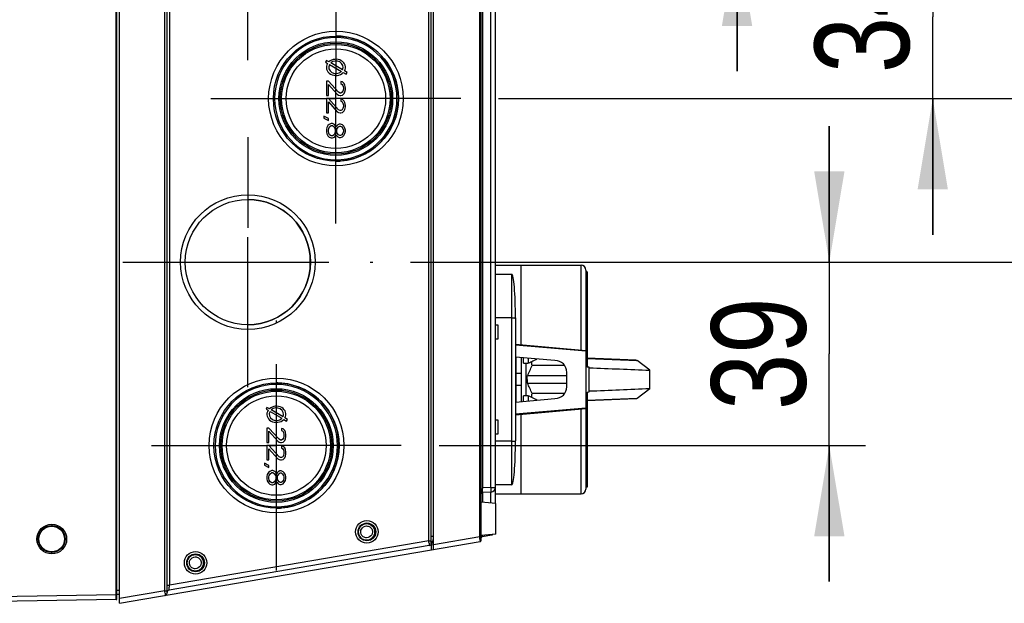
# Model space of a CAD drawing. Header units: inches. Extents: x 0 to 82.7, y 0 to 58.5.
# Tile 32 of 67: x 35.4 to 43.5, y 44.1 to 48.9. Entities that reach past the tile are written whole.
import ezdxf

# ---------------------------------------------------------------- set-up
doc = ezdxf.new("R2010")
doc.units = ezdxf.units.IN
doc.header["$LTSCALE"] = 4.547244
doc.header["$MEASUREMENT"] = 0
doc.linetypes.add('CENTER', pattern=[0.6, 0.375, -0.075, 0.075, -0.075])
doc.layers.get('0').update_dxf_attribs({"linetype": 'CONTINUOUS'})
doc.layers.add('DEFAULT_1', color=7, linetype='CENTER')
doc.styles.get("Standard").update_dxf_attribs({"font": 'txt', "width": 0.8})
doc.dimstyles.new('DIMSTYLE_1', dxfattribs={"dimtxt": 0.78125, "dimasz": 0.75, "dimexe": 0.18, "dimexo": 0.0625, "dimgap": 0.09, "dimtad": 1, "dimdec": 0, "dimzin": 4, "dimdsep": 46, "dimtxsty": 'STANDARD', "dimblk": '_FILLED', "dimblk1": '_FILLED', "dimblk2": '_FILLED', "dimcen": 0.09, "dimadec": 0, "dimazin": 0, "dimtfac": 1, "dimtdec": 0, "dimtofl": 0, "dimtmove": 0, "dimatfit": 3, "dimldrblk": '_FILLED', "dimfxl": 1, "dimtolj": 1, "dimtzin": 4, "dimarcsym": 0})

# ---------------------------------------------------------------- blocks, each defined once
blk = doc.blocks.new('_FILLED')
at = {"color": 0, "linetype": 'BYBLOCK'}
blk.add_solid([(0, 0), (-1, 0.167), (-1, -0.167)], dxfattribs=at)
blk = doc.blocks.new('*D18')
at = {"color": 7, "linetype": 'CONTINUOUS'}
for p, q in [((41.2932, 50.9827), (41.2932, 52.1077)), ((41.2932, 52.1077), (41.2932, 50.3069)), ((39.3193, 50.9827), (41.5932, 50.9827)), ((41.2932, 48.506), (41.2932, 50.3069)), ((38.5913, 49.631), (41.5932, 49.631)), ((41.2932, 49.631), (41.2932, 48.506))]:
    blk.add_line(p, q, dxfattribs=at)
at = {"color": 7, "linetype": 'CONTINUOUS', "xscale": 0.75, "yscale": 0.75, "zscale": 0.75}
for p, rotation in [((41.2932, 50.9827), 270), ((41.2932, 49.631), 90)]:
    blk.add_blockref('_FILLED', p, dxfattribs=dict(at, rotation=rotation))
at = {"color": 7, "linetype": 'CONTINUOUS', "insert": (40.3166, 50.3069), "char_height": 0.78125, "width": 1.25, "attachment_point": 2, "rotation": 90, "line_spacing_factor": 0.9}
blk.add_mtext('34', dxfattribs=at)
blk = doc.blocks.new('*D19')
at = {"color": 7, "linetype": 'CONTINUOUS'}
for p, q in [((42.9121, 49.631), (42.9121, 50.756)), ((42.9121, 50.756), (42.9121, 48.9552)), ((38.5913, 49.631), (43.2121, 49.631)), ((42.9121, 47.1543), (42.9121, 48.9552)), ((39.3196, 48.2793), (43.2121, 48.2793)), ((42.9121, 48.2793), (42.9121, 47.1543))]:
    blk.add_line(p, q, dxfattribs=at)
at = {"color": 7, "linetype": 'CONTINUOUS', "xscale": 0.75, "yscale": 0.75, "zscale": 0.75}
for p, rotation in [((42.9121, 49.631), 270), ((42.9121, 48.2793), 90)]:
    blk.add_blockref('_FILLED', p, dxfattribs=dict(at, rotation=rotation))
at = {"color": 7, "linetype": 'CONTINUOUS', "insert": (41.9356, 48.9552), "char_height": 0.78125, "width": 1.25, "attachment_point": 2, "rotation": 90, "line_spacing_factor": 0.9}
blk.add_mtext('34', dxfattribs=at)
blk = doc.blocks.new('*D20')
at = {"color": 7, "linetype": 'CONTINUOUS'}
for p, q in [((44.6217, 48.2793), (44.6217, 49.4043)), ((44.6217, 49.4043), (44.6217, 47.6035)), ((39.3196, 48.2793), (44.9217, 48.2793)), ((44.6217, 45.8026), (44.6217, 47.6035)), ((38.591, 46.9276), (44.9217, 46.9276)), ((44.6217, 46.9276), (44.6217, 45.8026))]:
    blk.add_line(p, q, dxfattribs=at)
at = {"color": 7, "linetype": 'CONTINUOUS', "xscale": 0.75, "yscale": 0.75, "zscale": 0.75}
for p, rotation in [((44.6217, 48.2793), 270), ((44.6217, 46.9276), 90)]:
    blk.add_blockref('_FILLED', p, dxfattribs=dict(at, rotation=rotation))
at = {"color": 7, "linetype": 'CONTINUOUS', "insert": (43.6451, 47.6035), "char_height": 0.78125, "width": 1.25, "attachment_point": 2, "rotation": 90, "line_spacing_factor": 0.9}
blk.add_mtext('34', dxfattribs=at)
blk = doc.blocks.new('*D21')
at = {"color": 7, "linetype": 'CONTINUOUS'}
for p, q in [((42.0564, 46.9276), (42.0564, 48.0526)), ((42.0564, 48.0526), (42.0564, 46.1691)), ((38.591, 46.9276), (42.3564, 46.9276)), ((42.0564, 44.2855), (42.0564, 46.1691)), ((38.8275, 45.4105), (42.3564, 45.4105)), ((42.0564, 45.4105), (42.0564, 44.2855))]:
    blk.add_line(p, q, dxfattribs=at)
at = {"color": 7, "linetype": 'CONTINUOUS', "xscale": 0.75, "yscale": 0.75, "zscale": 0.75}
for p, rotation in [((42.0564, 46.9276), 270), ((42.0564, 45.4105), 90)]:
    blk.add_blockref('_FILLED', p, dxfattribs=dict(at, rotation=rotation))
at = {"color": 7, "linetype": 'CONTINUOUS', "insert": (41.0798, 46.1691), "char_height": 0.78125, "width": 1.25, "attachment_point": 2, "rotation": 90, "line_spacing_factor": 0.9}
blk.add_mtext('39', dxfattribs=at)

msp = doc.modelspace()

# ---------------------------------------------------------------- linework, layer by layer
at = {"color": 7, "linetype": 'CONTINUOUS'}
for p, q in [((36.1605, 44.1387), (36.1605, 53.6005)), ((36.1841, 44.106), (36.1841, 53.6336)), ((36.1567, 44.1771), (36.1567, 53.5626)), ((36.5591, 44.2097), (36.5591, 53.5299)), ((36.5778, 44.1899), (36.5778, 53.5494)), ((36.5974, 53.4837), (36.5974, 44.2559)), ((38.7434, 44.6226), (38.7434, 53.117)), ((38.7629, 44.6027), (38.7629, 53.137)), ((38.7826, 44.5501), (38.7826, 53.1896)), ((39.1763, 44.6273), (39.1763, 53.1123)), ((39.1651, 44.655), (39.1651, 53.0846)), ((39.1875, 52.6783), (39.1875, 45.0613)), ((39.2571, 45.0649), (39.2571, 49.7881)), ((39.2944, 44.9323), (39.2944, 49.7881)), ((37.896, 48.5945), (37.8881, 48.5808)), ((37.8881, 48.5808), (37.9057, 48.5707)), ((37.9161, 48.5828), (37.896, 48.5945)), ((37.9218, 48.5613), (38.0194, 48.5047)), ((38.0288, 48.5175), (37.9312, 48.5741)), ((37.9736, 48.2637), (37.9736, 48.486)), ((38.0353, 48.4955), (38.0584, 48.4821)), ((38.0661, 48.4959), (38.0448, 48.5082)), ((38.0584, 48.4821), (38.0661, 48.4959)), ((37.9121, 48.4233), (37.8953, 48.4233)), ((37.8953, 48.4233), (37.8953, 48.3052)), ((37.9959, 48.3315), (37.9121, 48.4233)), ((37.9121, 48.3971), (37.9858, 48.3151)), ((37.9121, 48.3052), (37.9121, 48.3971)), ((38.0294, 48.4168), (38.016, 48.4201)), ((38.016, 48.4201), (38.016, 48.4037)), ((38.016, 48.4037), (38.026, 48.3971)), ((38.026, 48.3971), (38.0327, 48.3873)), ((38.0428, 48.4037), (38.0294, 48.4168)), ((38.0327, 48.3873), (38.0361, 48.3709)), ((38.0495, 48.3905), (38.0428, 48.4037)), ((38.0528, 48.3676), (38.0495, 48.3905)), ((37.8953, 48.3052), (37.9121, 48.3052)), ((37.9858, 48.3151), (37.9959, 48.3085)), ((38.0093, 48.3249), (37.9959, 48.3315)), ((37.9959, 48.3085), (38.0093, 48.3052)), ((38.016, 48.3249), (38.0093, 48.3249)), ((38.0093, 48.3052), (38.016, 48.3052)), ((38.026, 48.3315), (38.016, 48.3249)), ((38.016, 48.3052), (38.0294, 48.3085)), ((38.0327, 48.3413), (38.026, 48.3315)), ((38.0294, 48.3085), (38.0428, 48.3216)), ((38.0361, 48.3577), (38.0327, 48.3413)), ((38.0361, 48.3709), (38.0361, 48.3577)), ((38.0428, 48.3216), (38.0495, 48.3348)), ((38.0495, 48.3348), (38.0528, 48.3545)), ((38.0528, 48.3545), (38.0528, 48.3676)), ((37.9121, 48.279), (37.8953, 48.279)), ((37.8953, 48.279), (37.8953, 48.1609)), ((37.9736, 48.2793), (37.9121, 48.279)), ((37.9959, 48.1871), (37.9121, 48.279)), ((37.9121, 48.2527), (37.9858, 48.1707)), ((37.9121, 48.1609), (37.9121, 48.2527)), ((38.0294, 48.2724), (38.016, 48.2757)), ((38.016, 48.2757), (38.016, 48.2593)), ((38.016, 48.2593), (38.026, 48.2527)), ((38.026, 48.2527), (38.0327, 48.2429)), ((38.0428, 48.2593), (38.0294, 48.2724)), ((38.0327, 48.2429), (38.0361, 48.2265)), ((38.0361, 48.2265), (38.0361, 48.2134)), ((38.0495, 48.2462), (38.0428, 48.2593)), ((38.0528, 48.2232), (38.0495, 48.2462)), ((37.8953, 48.1609), (37.9121, 48.1609)), ((37.9858, 48.1707), (37.9959, 48.1642)), ((38.0093, 48.1806), (37.9959, 48.1871)), ((37.9959, 48.1642), (38.0093, 48.1609)), ((38.016, 48.1806), (38.0093, 48.1806)), ((38.0093, 48.1609), (38.016, 48.1609)), ((38.026, 48.1871), (38.016, 48.1806)), ((38.016, 48.1609), (38.0294, 48.1642)), ((38.0327, 48.197), (38.026, 48.1871)), ((38.0294, 48.1642), (38.0428, 48.1773)), ((38.0361, 48.2134), (38.0327, 48.197)), ((38.0428, 48.1773), (38.0495, 48.1904)), ((38.0495, 48.1904), (38.0528, 48.2101)), ((38.0528, 48.2101), (38.0528, 48.2232)), ((37.9121, 48.115), (37.8752, 48.1346)), ((37.8752, 48.1346), (37.8752, 48.1182)), ((37.8752, 48.1182), (37.9121, 48.0985)), ((37.9188, 48.0657), (37.9087, 48.0559)), ((37.9121, 48.0985), (37.9121, 48.115)), ((37.9355, 48.0723), (37.9188, 48.0657)), ((37.9456, 48.0723), (37.9355, 48.0723)), ((37.9623, 48.0657), (37.9456, 48.0723)), ((37.9724, 48.0526), (37.9623, 48.0657)), ((37.9891, 48.0625), (37.9791, 48.0526)), ((38.0026, 48.069), (37.9891, 48.0625)), ((38.0126, 48.069), (38.0026, 48.069)), ((38.0294, 48.0625), (38.0126, 48.069)), ((38.0394, 48.0526), (38.0294, 48.0625)), ((37.8987, 48.0395), (37.8953, 48.0231)), ((37.8953, 48.0231), (37.8953, 48.0034)), ((37.8953, 48.0034), (37.8987, 47.987)), ((37.9087, 48.0559), (37.8987, 48.0395)), ((37.8987, 47.987), (37.9087, 47.9706)), ((37.9121, 48.0198), (37.9154, 48.0329)), ((37.9121, 48.0067), (37.9121, 48.0198)), ((37.9154, 47.9936), (37.9121, 48.0067)), ((37.9154, 48.0329), (37.9221, 48.0461)), ((37.9221, 47.9804), (37.9154, 47.9936)), ((37.9221, 48.0461), (37.9355, 48.0559)), ((37.9355, 47.9706), (37.9221, 47.9804)), ((37.9355, 48.0559), (37.9456, 48.0559)), ((37.9456, 48.0559), (37.959, 48.0461)), ((37.959, 47.9804), (37.9456, 47.9706)), ((37.959, 48.0461), (37.9657, 48.0329)), ((37.9657, 47.9936), (37.959, 47.9804)), ((37.9657, 48.0329), (37.969, 48.0198)), ((37.969, 48.0067), (37.9657, 47.9936)), ((37.969, 48.0198), (37.969, 48.0067)), ((37.9757, 48.0461), (37.9724, 48.0526)), ((37.9724, 47.9739), (37.9757, 47.9804)), ((37.9791, 48.0526), (37.9757, 48.0461)), ((37.9757, 47.9804), (37.9791, 47.9739)), ((37.9824, 48.0198), (37.9858, 48.0329)), ((37.9824, 48.0067), (37.9824, 48.0198)), ((37.9858, 47.9936), (37.9824, 48.0067)), ((37.9858, 48.0329), (37.9959, 48.0461)), ((37.9959, 47.9804), (37.9858, 47.9936)), ((37.9959, 48.0461), (38.0059, 48.0526)), ((38.0059, 47.9739), (37.9959, 47.9804)), ((38.0059, 48.0526), (38.0126, 48.0526)), ((38.0126, 48.0526), (38.0227, 48.0461)), ((38.0227, 47.9804), (38.0126, 47.9739)), ((38.0227, 48.0461), (38.0327, 48.0329)), ((38.0327, 47.9936), (38.0227, 47.9804)), ((38.0327, 48.0329), (38.0361, 48.0198)), ((38.0361, 48.0067), (38.0327, 47.9936)), ((38.0361, 48.0198), (38.0361, 48.0067)), ((38.0495, 48.0362), (38.0394, 48.0526)), ((38.0394, 47.9739), (38.0495, 47.9903)), ((38.0528, 48.0198), (38.0495, 48.0362)), ((38.0495, 47.9903), (38.0528, 48.0067)), ((38.0528, 48.0067), (38.0528, 48.0198)), ((37.9087, 47.9706), (37.9188, 47.9608)), ((37.9188, 47.9608), (37.9355, 47.9542)), ((37.9456, 47.9706), (37.9355, 47.9706)), ((37.9355, 47.9542), (37.9456, 47.9542)), ((37.9456, 47.9542), (37.9623, 47.9608)), ((37.9623, 47.9608), (37.9724, 47.9739)), ((37.9791, 47.9739), (37.9891, 47.964)), ((37.9891, 47.964), (38.0026, 47.9575)), ((38.0026, 47.9575), (38.0126, 47.9575)), ((38.0126, 47.9739), (38.0059, 47.9739)), ((38.0126, 47.9575), (38.0294, 47.964)), ((38.0294, 47.964), (38.0394, 47.9739)), ((37.2451, 46.9276), (37.2451, 47.1343)), ((39.2944, 46.9013), (40.003, 46.9013)), ((39.507, 46.2434), (39.507, 46.9013)), ((40.003, 46.2), (40.003, 46.9013)), ((40.0424, 46.8619), (40.0424, 46.1966)), ((40.0542, 46.8462), (40.0424, 46.8462)), ((40.0542, 46.8462), (40.0542, 46.0596)), ((39.4282, 46.826), (39.2944, 46.826)), ((39.4282, 46.826), (39.4282, 45.0869)), ((39.4282, 46.466), (39.2944, 46.466)), ((39.4597, 46.4646), (39.4597, 45.4482)), ((39.2944, 46.4092), (39.3141, 46.4092)), ((39.3141, 46.4092), (39.3141, 46.2911)), ((39.3141, 46.2911), (39.2944, 46.2911)), ((39.4597, 46.2476), (40.0424, 46.1966)), ((39.4597, 46.2436), (40.0424, 46.1927)), ((40.0424, 46.1927), (40.0424, 45.7202)), ((39.7865, 46.1139), (39.4597, 46.1425)), ((39.4637, 46.1425), (39.4637, 45.7704)), ((39.5109, 45.7748), (39.5109, 46.138)), ((39.5267, 46.0918), (39.5267, 46.1367)), ((39.566, 46.1332), (39.566, 46.0918)), ((39.6172, 46.1165), (39.6357, 46.1259)), ((40.4571, 46.1161), (40.0542, 46.1337)), ((40.0542, 46.1306), (40.4658, 46.1127)), ((40.5706, 46.0334), (40.4658, 46.1127)), ((39.5267, 46.0918), (39.566, 46.0918)), ((39.5464, 46.0918), (39.5464, 45.821)), ((39.5692, 46.0933), (39.572, 46.0946)), ((39.8673, 46.0716), (39.5971, 46.0716)), ((40.07, 46.0589), (40.0542, 46.0596)), ((40.07, 45.854), (40.07, 46.0589)), ((39.5109, 46.0057), (39.4637, 46.0057)), ((39.8849, 45.986), (39.5589, 45.986)), ((39.8849, 45.8974), (39.8849, 46.0155)), ((39.5109, 45.9072), (39.4637, 45.9072)), ((39.5589, 45.9268), (39.8849, 45.9268)), ((40.5706, 45.8795), (40.4658, 45.8002)), ((39.4597, 45.7704), (39.7865, 45.799)), ((39.566, 45.821), (39.5267, 45.821)), ((39.5267, 45.7762), (39.5267, 45.821)), ((39.566, 45.821), (39.566, 45.7797)), ((39.572, 45.8182), (39.566, 45.821)), ((39.5777, 45.8155), (39.572, 45.8182)), ((39.8673, 45.8412), (39.5971, 45.8412)), ((40.0542, 45.8533), (40.07, 45.854)), ((40.0542, 45.8533), (40.0542, 45.0667)), ((40.4658, 45.8002), (40.0542, 45.7823)), ((40.4571, 45.7967), (40.0542, 45.7791)), ((37.4039, 45.7256), (37.396, 45.712)), ((37.396, 45.712), (37.4136, 45.7018)), ((37.424, 45.714), (37.4039, 45.7256)), ((37.5367, 45.6486), (37.4391, 45.7052)), ((40.0424, 45.7202), (39.4597, 45.6692)), ((39.4597, 45.6653), (40.0424, 45.7163)), ((40.003, 45.0116), (40.003, 45.7128)), ((40.0424, 45.7163), (40.0424, 45.0511)), ((37.4297, 45.6925), (37.5273, 45.6359)), ((37.5432, 45.6266), (37.5663, 45.6133)), ((37.574, 45.627), (37.5527, 45.6393)), ((37.5663, 45.6133), (37.574, 45.627)), ((39.2944, 45.6218), (39.3141, 45.6218)), ((39.3141, 45.6218), (39.3141, 45.5037)), ((39.507, 45.0116), (39.507, 45.6694)), ((37.42, 45.5545), (37.4032, 45.5545)), ((37.4032, 45.5545), (37.4032, 45.4364)), ((37.5037, 45.4626), (37.42, 45.5545)), ((37.5372, 45.5479), (37.5238, 45.5512)), ((37.5238, 45.5512), (37.5238, 45.5348)), ((37.5507, 45.5348), (37.5372, 45.5479)), ((37.42, 45.5283), (37.4937, 45.4462)), ((37.42, 45.4364), (37.42, 45.5283)), ((37.5171, 45.4561), (37.5037, 45.4626)), ((37.5238, 45.4561), (37.5171, 45.4561)), ((37.5238, 45.5348), (37.5339, 45.5283)), ((37.5339, 45.4626), (37.5238, 45.4561)), ((37.5339, 45.5283), (37.5406, 45.5184)), ((37.5406, 45.4725), (37.5339, 45.4626)), ((37.5406, 45.5184), (37.5439, 45.502)), ((37.5439, 45.4889), (37.5406, 45.4725)), ((37.5439, 45.502), (37.5439, 45.4889)), ((37.5574, 45.5217), (37.5507, 45.5348)), ((37.5507, 45.4528), (37.5574, 45.4659)), ((37.5607, 45.4987), (37.5574, 45.5217)), ((37.5574, 45.4659), (37.5607, 45.4856)), ((37.5607, 45.4856), (37.5607, 45.4987)), ((39.3141, 45.5037), (39.2944, 45.5037)), ((37.4032, 45.4364), (37.42, 45.4364)), ((37.42, 45.4101), (37.4032, 45.4101)), ((37.4032, 45.4101), (37.4032, 45.292)), ((37.4815, 45.4105), (37.42, 45.4101)), ((37.5037, 45.3183), (37.42, 45.4101)), ((37.42, 45.3839), (37.4937, 45.3019)), ((37.42, 45.292), (37.42, 45.3839)), ((37.4937, 45.4462), (37.5037, 45.4397)), ((37.5037, 45.4397), (37.5171, 45.4364)), ((37.5171, 45.4364), (37.5238, 45.4364)), ((37.5238, 45.4364), (37.5372, 45.4397)), ((37.5372, 45.4036), (37.5238, 45.4069)), ((37.5238, 45.4069), (37.5238, 45.3905)), ((37.5238, 45.3905), (37.5339, 45.3839)), ((37.5339, 45.3839), (37.5406, 45.3741)), ((37.5372, 45.4397), (37.5507, 45.4528)), ((37.5507, 45.3905), (37.5372, 45.4036)), ((37.5406, 45.3741), (37.5439, 45.3577)), ((37.5574, 45.3773), (37.5507, 45.3905)), ((37.5607, 45.3544), (37.5574, 45.3773)), ((39.4282, 45.4469), (39.2944, 45.4469)), ((37.4032, 45.292), (37.42, 45.292)), ((37.4937, 45.3019), (37.5037, 45.2953)), ((37.5171, 45.3117), (37.5037, 45.3183)), ((37.5037, 45.2953), (37.5171, 45.292)), ((37.5238, 45.3117), (37.5171, 45.3117)), ((37.5171, 45.292), (37.5238, 45.292)), ((37.5339, 45.3183), (37.5238, 45.3117)), ((37.5238, 45.292), (37.5372, 45.2953)), ((37.5406, 45.3281), (37.5339, 45.3183)), ((37.5372, 45.2953), (37.5507, 45.3084)), ((37.5439, 45.3445), (37.5406, 45.3281)), ((37.5439, 45.3577), (37.5439, 45.3445)), ((37.5507, 45.3084), (37.5574, 45.3216)), ((37.5574, 45.3216), (37.5607, 45.3413)), ((37.5607, 45.3413), (37.5607, 45.3544)), ((37.42, 45.2461), (37.3831, 45.2658)), ((37.3831, 45.2658), (37.3831, 45.2494)), ((37.3831, 45.2494), (37.42, 45.2297)), ((37.42, 45.2297), (37.42, 45.2461)), ((37.4066, 45.1706), (37.4032, 45.1542)), ((37.4032, 45.1542), (37.4032, 45.1346)), ((37.4032, 45.1346), (37.4066, 45.1182)), ((37.4166, 45.1871), (37.4066, 45.1706)), ((37.4267, 45.1969), (37.4166, 45.1871)), ((37.42, 45.151), (37.4233, 45.1641)), ((37.42, 45.1378), (37.42, 45.151)), ((37.4233, 45.1247), (37.42, 45.1378)), ((37.4233, 45.1641), (37.43, 45.1772)), ((37.4434, 45.2035), (37.4267, 45.1969)), ((37.43, 45.1772), (37.4434, 45.1871)), ((37.4535, 45.2035), (37.4434, 45.2035)), ((37.4434, 45.1871), (37.4535, 45.1871)), ((37.4702, 45.1969), (37.4535, 45.2035)), ((37.4535, 45.1871), (37.4669, 45.1772)), ((37.4669, 45.1772), (37.4736, 45.1641)), ((37.4803, 45.1838), (37.4702, 45.1969)), ((37.4736, 45.1641), (37.4769, 45.151)), ((37.4769, 45.1378), (37.4736, 45.1247)), ((37.4769, 45.151), (37.4769, 45.1378)), ((37.4836, 45.1772), (37.4803, 45.1838)), ((37.487, 45.1838), (37.4836, 45.1772)), ((37.497, 45.1936), (37.487, 45.1838)), ((37.4903, 45.151), (37.4937, 45.1641)), ((37.4903, 45.1378), (37.4903, 45.151)), ((37.4937, 45.1247), (37.4903, 45.1378)), ((37.4937, 45.1641), (37.5037, 45.1772)), ((37.5104, 45.2002), (37.497, 45.1936)), ((37.5037, 45.1772), (37.5138, 45.1838)), ((37.5205, 45.2002), (37.5104, 45.2002)), ((37.5138, 45.1838), (37.5205, 45.1838)), ((37.5372, 45.1936), (37.5205, 45.2002)), ((37.5205, 45.1838), (37.5305, 45.1772)), ((37.5305, 45.1772), (37.5406, 45.1641)), ((37.5473, 45.1838), (37.5372, 45.1936)), ((37.5406, 45.1641), (37.5439, 45.151)), ((37.5439, 45.1378), (37.5406, 45.1247)), ((37.5439, 45.151), (37.5439, 45.1378)), ((37.5574, 45.1674), (37.5473, 45.1838)), ((37.5607, 45.151), (37.5574, 45.1674)), ((37.5574, 45.1214), (37.5607, 45.1378)), ((37.5607, 45.1378), (37.5607, 45.151)), ((37.4066, 45.1182), (37.4166, 45.1017)), ((37.4166, 45.1017), (37.4267, 45.0919)), ((37.43, 45.1116), (37.4233, 45.1247)), ((37.4267, 45.0919), (37.4434, 45.0853)), ((37.4434, 45.1017), (37.43, 45.1116)), ((37.4535, 45.1017), (37.4434, 45.1017)), ((37.4434, 45.0853), (37.4535, 45.0853)), ((37.4669, 45.1116), (37.4535, 45.1017)), ((37.4535, 45.0853), (37.4702, 45.0919)), ((37.4736, 45.1247), (37.4669, 45.1116)), ((37.4702, 45.0919), (37.4803, 45.105)), ((37.4803, 45.105), (37.4836, 45.1116)), ((37.4836, 45.1116), (37.487, 45.105)), ((37.487, 45.105), (37.497, 45.0952)), ((37.5037, 45.1116), (37.4937, 45.1247)), ((37.497, 45.0952), (37.5104, 45.0886)), ((37.5138, 45.105), (37.5037, 45.1116)), ((37.5104, 45.0886), (37.5205, 45.0886)), ((37.5205, 45.105), (37.5138, 45.105)), ((37.5305, 45.1116), (37.5205, 45.105)), ((37.5205, 45.0886), (37.5372, 45.0952)), ((37.5406, 45.1247), (37.5305, 45.1116)), ((37.5372, 45.0952), (37.5473, 45.105)), ((37.5473, 45.105), (37.5574, 45.1214)), ((39.2571, 45.0649), (39.1875, 45.0613)), ((39.2571, 45.0649), (39.2944, 45.0649)), ((39.4282, 45.0869), (39.2944, 45.0869)), ((40.0542, 45.0667), (40.0424, 45.0667)), ((39.2571, 45.0256), (39.1875, 45.022)), ((39.1875, 45.022), (39.1875, 44.9417)), ((39.2571, 44.9356), (39.2571, 45.0256)), ((39.2944, 45.0116), (40.003, 45.0116)), ((39.2983, 44.932), (39.1763, 44.9427)), ((39.2983, 44.6777), (39.2983, 44.932)), ((35.6238, 44.7604), (35.6231, 44.7486)), ((38.7629, 44.662), (38.7824, 44.662)), ((39.1651, 44.655), (38.7826, 44.5897)), ((39.1651, 44.655), (39.1763, 44.655)), ((39.2983, 44.6777), (39.1763, 44.6671)), ((39.1861, 44.6584), (39.2616, 44.6713)), ((36.1841, 44.106), (39.1665, 44.6157)), ((38.7465, 44.5833), (36.5942, 44.2155)), ((38.7434, 44.6226), (36.5974, 44.2559)), ((38.7434, 44.6226), (38.7629, 44.6226)), ((38.745, 44.6029), (38.7465, 44.5836)), ((38.7554, 44.5873), (38.7658, 44.5891)), ((38.7826, 44.61), (38.7655, 44.6071)), ((38.7658, 44.5891), (38.7823, 44.5933)), ((38.7658, 44.5472), (38.7658, 44.5891)), ((38.7719, 44.6079), (38.7738, 44.6085)), ((38.7793, 44.6233), (38.7801, 44.6329)), ((38.7793, 44.6219), (38.7793, 44.6233)), ((38.7801, 44.6329), (38.7804, 44.6377)), ((35.6238, 44.5147), (35.6231, 44.5265)), ((36.5778, 44.2559), (36.5974, 44.2559)), ((36.5951, 44.2271), (36.5957, 44.2354)), ((36.5957, 44.2354), (36.5965, 44.2452)), ((36.5965, 44.2452), (36.5969, 44.2505)), ((36.5969, 44.2505), (36.5974, 44.2559)), ((36.1567, 44.1771), (34.3436, 44.1454)), ((36.1605, 44.1771), (36.1567, 44.1771)), ((36.1567, 44.1719), (36.1567, 44.1771)), ((36.1568, 44.1574), (36.1567, 44.1719)), ((36.1605, 44.2142), (36.1841, 44.2142)), ((36.1841, 44.1795), (36.1605, 44.1795)), ((36.5591, 44.2097), (36.1841, 44.1456)), ((36.5591, 44.2097), (36.5778, 44.2097)), ((36.5607, 44.1901), (36.5615, 44.1758)), ((36.5615, 44.1758), (36.5616, 44.1709)), ((36.1567, 44.1377), (34.3436, 44.106)), ((36.1567, 44.1377), (36.1605, 44.1387))]:
    msp.add_line(p, q, dxfattribs=at)
for centre, radius in [((37.9749, 48.2793), 0.5571), ((37.9746, 48.2793), 0.5177), ((37.9735, 48.2793), 0.4702), ((37.9736, 48.2793), 0.4591), ((37.9738, 48.2793), 0.4484), ((37.9741, 48.2793), 0.4114), ((37.2466, 46.9276), 0.5571), ((37.2462, 46.9276), 0.5177), ((37.4828, 45.4105), 0.5571), ((37.4825, 45.4105), 0.5177), ((37.4814, 45.4105), 0.4702), ((37.4815, 45.4105), 0.4591), ((37.4817, 45.4105), 0.4484), ((37.4819, 45.4105), 0.4114), ((35.6238, 44.6375), 0.1228), ((35.6231, 44.6375), 0.111), ((35.6231, 44.6375), 0.1063), ((38.2308, 44.6966), 0.0932), ((38.2307, 44.6966), 0.0735), ((36.8136, 44.4407), 0.0932), ((36.8134, 44.4407), 0.0735)]:
    msp.add_circle(centre, radius, dxfattribs=at)
for centre, radius, start, end in [((37.9736, 48.2806), 0.5164, 84.98003, 89.99263), ((37.9736, 48.2793), 0.5177, 275.00142, 84.99857), ((37.9735, 48.2793), 0.5059, 95.00063, 264.99938), ((37.9736, 48.2805), 0.5047, 84.9818, 95.0182), ((37.9735, 48.2793), 0.5059, 275.00063, 84.99937), ((37.9735, 48.2781), 0.5047, 264.9818, 275.0182), ((37.9736, 48.278), 0.5164, 270.00737, 275.01997), ((37.245, 46.9276), 0.5177, 270.00252, 89.99748), ((40.003, 46.8619), 0.0394, 0, 90), ((38.2657, 48.8678), 3.0655, 295.22263, 295.88243), ((37.2275, 45.9353), 2.3735, 3.2929, 4.11324), ((38.9396, 47.4772), 1.5201, 295.90927, 296.47259), ((39.7865, 46.0155), 0.0984, 0, 90), ((37.4814, 45.4105), 0.5059, 95.00063, 264.99938), ((37.4815, 45.4117), 0.5047, 84.9818, 95.0182), ((37.4815, 45.4118), 0.5164, 84.98003, 89.99263), ((37.4814, 45.4105), 0.5059, 275.00063, 84.99937), ((37.4815, 45.4105), 0.5177, 275.00142, 84.99857), ((39.7865, 45.8974), 0.0984, 270, 360), ((37.2275, 45.9776), 2.3735, 355.88676, 356.7071), ((41.6895, 45.0222), 2.5023, 179.10488, 179.22265), ((39.255, 45.0649), 0.0394, 273, 360), ((40.003, 45.0509), 0.0394, 270, 360), ((39.1881, 45.0102), 0.0118, 93, 180), ((37.4814, 45.4093), 0.5047, 264.9818, 275.0182), ((37.4815, 45.4092), 0.5164, 270.00737, 275.01997), ((38.2283, 44.6966), 0.0687, 135.00154, 224.99846), ((38.2282, 44.6966), 0.0687, 315.00154, 44.99846), ((36.9307, 44.5423), 2.2372, 2.38164, 2.88705), ((39.1881, 44.6468), 0.0118, 99.69738, 180), ((39.255, 44.7101), 0.0394, 279.69738, 298.61096), ((30.779, 43.9512), 7.9927, 4.67697, 4.81858), ((38.7432, 44.6027), 0.0197, 279.69738, 360), ((38.7825, 44.6026), 0.0196, 99.62771, 179.20474), ((39.1645, 44.6273), 0.0118, 279.69738, 360), ((36.811, 44.4407), 0.0687, 135.00154, 224.99846), ((36.811, 44.4407), 0.0687, 315.00154, 44.99846), ((35.1706, 44.0924), 1.3935, 4.02372, 4.83174), ((36.5582, 44.1899), 0.0197, 279.69738, 360), ((36.5975, 44.1961), 0.0197, 99.69738, 180), ((36.1566, 44.1456), 0.00787, 271, 300.00005)]:
    msp.add_arc(centre, radius, start, end, dxfattribs=at)
for centre, major_axis, ratio, start_param, end_param in [((37.9741, 48.5375), (0.0787, 0), 0.850032, 2.623759, 5.603966), ((37.9741, 48.5375), (0.0591, 0), 0.8667, 2.658322, 5.587415), ((37.9741, 48.5375), (0.0787, 0), 0.850032, 5.829248, 8.681662), ((37.9741, 48.5375), (0.0591, -0.0002), 0.900034, 5.900405, 8.670471), ((39.4282, 46.4646), (0, -0.3614), 0.087156, 1.570796, 3.141593), ((3.4118, 47.7293), (50.9612, -2.2166), 0.00228, -0.767852, -0.753605), ((40.4566, 45.9564), (0, 0.9314), 0.122786, -1.65352, -1.488072), ((3.4118, 44.1836), (50.9612, 2.2166), 0.00228, 0.753605, 0.767852), ((37.482, 45.6687), (0.0787, 0), 0.850032, 2.623759, 5.603966), ((37.482, 45.6687), (0.0787, 0), 0.850032, 5.829248, 8.681662), ((37.482, 45.6687), (0.0591, -0.0002), 0.900034, 5.900405, 8.670471), ((37.482, 45.6687), (0.0591, 0), 0.8667, 2.658322, 5.587415), ((39.4282, 45.4482), (0, 0.3614), 0.087156, -3.141593, -1.570796)]:
    msp.add_ellipse(centre, major_axis=major_axis, ratio=ratio, start_param=start_param, end_param=end_param, dxfattribs=at)
for points, knots in [([(39.4282, 46.466), (39.4323, 46.466), (39.4395, 46.4658), (39.45, 46.466), (39.4549, 46.4647), (39.4597, 46.4655), (39.4597, 46.4646)], [0, 0, 0, 0, 0.381972, 0.705683, 0.92231, 1, 1, 1, 1]), ([(39.5554, 45.9564), (39.5554, 45.9625), (39.556, 45.9723), (39.5572, 45.9825), (39.5589, 45.986)], [0, 0, 0, 0, 0.606919, 1, 1, 1, 1]), ([(39.5554, 45.9564), (39.5554, 45.9504), (39.556, 45.9405), (39.5572, 45.9304), (39.5589, 45.9268)], [0, 0, 0, 0, 0.606928, 1, 1, 1, 1]), ([(39.6357, 45.7869), (39.6311, 45.7894), (39.612, 45.7992), (39.5925, 45.8085), (39.5777, 45.8155)], [0, 0, 0, 0, 0.240876, 1, 1, 1, 1]), ([(39.4282, 45.4469), (39.4323, 45.4469), (39.4395, 45.4471), (39.45, 45.4468), (39.4549, 45.4481), (39.4597, 45.4474), (39.4597, 45.4482)], [0, 0, 0, 0, 0.381972, 0.705684, 0.922311, 1, 1, 1, 1]), ([(39.1875, 45.022), (39.1866, 45.0219), (39.1882, 45.0273), (39.1866, 45.0323), (39.1875, 45.0438), (39.1873, 45.0517), (39.1874, 45.0562)], [0, 0, 0, 0, 0.073421, 0.284839, 0.607267, 1, 1, 1, 1]), ([(39.2571, 45.0256), (39.2581, 45.0257), (39.2571, 45.0317), (39.2584, 45.0379), (39.2576, 45.051), (39.2573, 45.0599), (39.2571, 45.0649)], [0, 0, 0, 0, 0.078386, 0.294958, 0.618415, 1, 1, 1, 1]), ([(38.2277, 44.7457), (38.2374, 44.7457), (38.2573, 44.7397), (38.2701, 44.7235), (38.2737, 44.7144)], [0, 0, 0, 0, 0.500313, 1, 1, 1, 1]), ([(38.2284, 44.6475), (38.2187, 44.6475), (38.1989, 44.6534), (38.186, 44.6697), (38.1825, 44.6787)], [0, 0, 0, 0, 0.500313, 1, 1, 1, 1]), ([(39.1861, 44.6584), (39.1853, 44.6583), (39.187, 44.6637), (39.1861, 44.6655), (39.1862, 44.6679)], [0, 0, 0, 0, 0.256283, 1, 1, 1, 1]), ([(39.2616, 44.6713), (39.2619, 44.6714), (39.2619, 44.6729), (39.2619, 44.6737), (39.2619, 44.6745)], [0, 0, 0, 0, 0.272975, 1, 1, 1, 1]), ([(39.166, 44.6353), (39.1661, 44.6329), (39.1663, 44.6265), (39.1668, 44.6201), (39.1665, 44.616)], [0, 0, 0, 0, 0.372708, 1, 1, 1, 1]), ([(36.8105, 44.4897), (36.8201, 44.4897), (36.84, 44.4838), (36.8529, 44.4676), (36.8564, 44.4585)], [0, 0, 0, 0, 0.500313, 1, 1, 1, 1]), ([(36.8112, 44.3916), (36.8015, 44.3916), (36.7816, 44.3975), (36.7687, 44.4138), (36.7652, 44.4228)], [0, 0, 0, 0, 0.500313, 1, 1, 1, 1]), ([(36.1567, 44.1377), (36.1572, 44.1377), (36.1562, 44.1405), (36.1571, 44.1434), (36.1566, 44.15), (36.1568, 44.1547), (36.1568, 44.1574)], [0, 0, 0, 0, 0.068298, 0.26817, 0.585917, 1, 1, 1, 1]), ([(36.5942, 44.2155), (36.594, 44.2154), (36.5946, 44.2172), (36.594, 44.22), (36.5948, 44.2242), (36.5951, 44.2271)], [0, 0, 0, 0, 0.06596, 0.261033, 1, 1, 1, 1])]:
    msp.add_open_spline(points, degree=3, knots=knots, dxfattribs=at)
for points in [[(40.4571, 46.1161), (40.4602, 46.116), (40.4633, 46.1146), (40.4658, 46.1127)], [(39.5589, 45.986), (39.5723, 46.0143), (39.5855, 46.0426), (39.5971, 46.0716)], [(39.5971, 45.8412), (39.5855, 45.8702), (39.5723, 45.8986), (39.5589, 45.9268)], [(40.4658, 45.8002), (40.4633, 45.7983), (40.4602, 45.7969), (40.4571, 45.7967)], [(38.1797, 44.7451), (38.1921, 44.7575), (38.2107, 44.7653), (38.2282, 44.7653)], [(38.1853, 44.7204), (38.1933, 44.7348), (38.2113, 44.7457), (38.2277, 44.7457)], [(38.2282, 44.7653), (38.2458, 44.7653), (38.2644, 44.7575), (38.2768, 44.7451)], [(38.1825, 44.6787), (38.1774, 44.6917), (38.1785, 44.7082), (38.1853, 44.7204)], [(38.2282, 44.6279), (38.2107, 44.6279), (38.1921, 44.6357), (38.1797, 44.648)], [(38.2768, 44.648), (38.2644, 44.6357), (38.2458, 44.6279), (38.2282, 44.6279)], [(38.2709, 44.6728), (38.2629, 44.6584), (38.2449, 44.6475), (38.2284, 44.6475)], [(38.2737, 44.7144), (38.2788, 44.7015), (38.2776, 44.6849), (38.2709, 44.6728)], [(38.7629, 44.6027), (38.7629, 44.6047), (38.7632, 44.6066), (38.7638, 44.6085)], [(38.7638, 44.6085), (38.7656, 44.6142), (38.7707, 44.6193), (38.7763, 44.6212)], [(38.7658, 44.5891), (38.7652, 44.5938), (38.7656, 44.5989), (38.7676, 44.6031)], [(38.7676, 44.6031), (38.7686, 44.6051), (38.77, 44.6069), (38.7719, 44.6079)], [(36.7624, 44.4892), (36.7748, 44.5016), (36.7935, 44.5093), (36.811, 44.5093)], [(36.768, 44.4645), (36.776, 44.4789), (36.794, 44.4897), (36.8105, 44.4897)], [(36.811, 44.5093), (36.8285, 44.5093), (36.8471, 44.5016), (36.8595, 44.4892)], [(36.7652, 44.4228), (36.7601, 44.4358), (36.7613, 44.4523), (36.768, 44.4645)], [(36.8536, 44.4169), (36.8456, 44.4025), (36.8276, 44.3916), (36.8112, 44.3916)], [(36.8564, 44.4585), (36.8615, 44.4456), (36.8604, 44.429), (36.8536, 44.4169)], [(36.811, 44.372), (36.7935, 44.372), (36.7748, 44.3798), (36.7624, 44.3921)], [(36.8595, 44.3921), (36.8471, 44.3798), (36.8285, 44.372), (36.811, 44.372)], [(36.5778, 44.1992), (36.5785, 44.203), (36.5803, 44.2069), (36.5831, 44.2097)]]:
    msp.add_open_spline(points, degree=3, dxfattribs=at)
at = {"layer": 'DEFAULT_1', "color": 7, "linetype": 'CENTER'}
for p, q in [((37.2453, 48.5975), (37.2453, 49.631)), ((37.9736, 49.3128), (37.9736, 48.4873)), ((36.9402, 48.2793), (37.8953, 48.279)), ((37.9121, 48.279), (37.9736, 48.2793)), ((39.0071, 48.2793), (37.9736, 48.2793)), ((37.9736, 47.2459), (37.9736, 48.2637)), ((37.2451, 47.9611), (37.2451, 47.2096)), ((36.2116, 46.9276), (38.2785, 46.9276)), ((37.2451, 45.8942), (37.2451, 46.9276)), ((37.4815, 44.377), (37.4815, 46.4439)), ((36.4481, 45.4105), (37.4032, 45.4101)), ((37.42, 45.4101), (37.4815, 45.4105)), ((38.515, 45.4105), (37.4815, 45.4105))]:
    msp.add_line(p, q, dxfattribs=at)

# ---------------------------------------------------------------- dimensions: what is measured, and where the dimension line sits
at = {"color": 7, "linetype": 'CONTINUOUS'}
for base, p1, p2, picture, middle in [((41.2932, 49.631), (39.3193, 50.9827), (38.5913, 49.631), '*D18', (40.9873, 49.7481)), ((42.9121, 48.2793), (38.5913, 49.631), (39.3196, 48.2793), '*D19', (42.6062, 48.3964)), ((44.6217, 46.9276), (39.3196, 48.2793), (38.591, 46.9276), '*D20', (44.3158, 47.0447)), ((42.0564, 45.4105), (38.591, 46.9276), (38.8275, 45.4105), '*D21', (41.7505, 45.6103))]:
    dim = msp.add_linear_dim(base=base, p1=p1, p2=p2, angle=270, dimstyle='DIMSTYLE_1', dxfattribs=at)
    dim.commit()
    dim.dimension.update_dxf_attribs({"geometry": picture, "text_midpoint": middle, "dimtype": 160})

doc.saveas('drawing.dxf')
